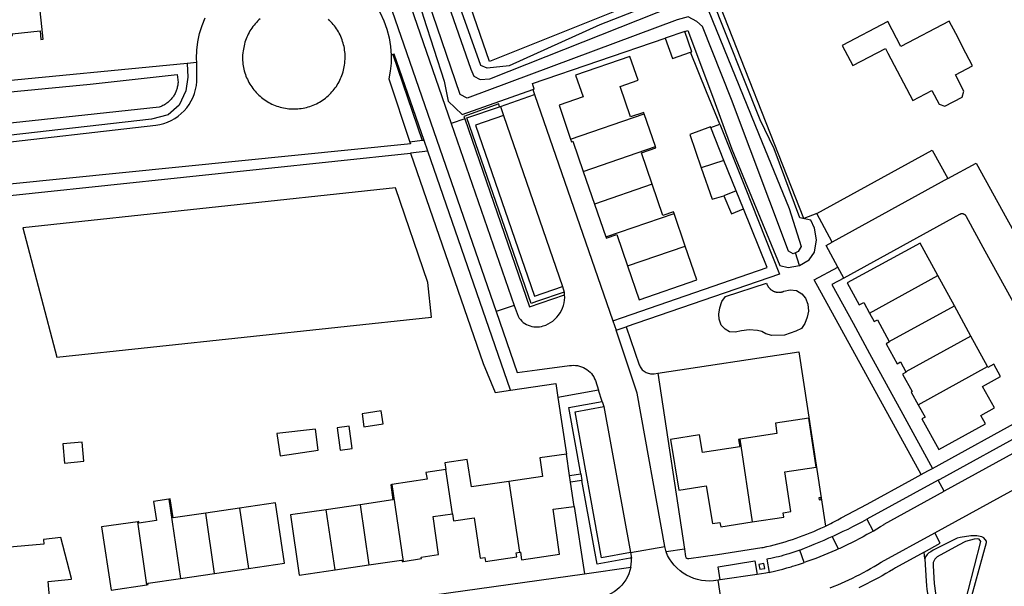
# Model space of a CAD drawing. Header units: metres. Extents: x 174255 to 175175, y 462028 to 462911.
# Tile 173 of 256: x 175051.101 to 175052.637, y 462725.603 to 462726.487. Entities that reach past the tile are written whole.
import ezdxf

# ---------------------------------------------------------------- set-up
doc = ezdxf.new("R2010")
doc.units = ezdxf.units.M
doc.layers.add('N-XX-AL-LIJN_0.20-G', color=7, linetype='Continuous', lineweight=25)

# ---------------------------------------------------------------- blocks, each defined once
blk = doc.blocks.new('Situatie')
at = {"lineweight": -3}
for p, q in [((-4.3639, 12.8216), (-4.318, 12.6873)), ((-4.1957, 12.7408), (-4.1426, 12.7592)), ((-4.1957, 12.7408), (-4.1909, 12.7268)), ((-4.1909, 12.7268), (-4.0991, 12.4595)), ((-4.0865, 12.6896), (-3.9715, 12.7291)), ((-3.9539, 12.6781), (-3.9715, 12.7291)), ((-4.2515, 12.7215), (-4.2726, 12.7142)), ((-4.0666, 12.6393), (-3.9539, 12.6781)), ((-4.3094, 12.6709), (-4.3362, 12.668)), ((-3.847, 12.6563), (-3.8824, 12.6449)), ((-3.8282, 12.6088), (-3.847, 12.6563)), ((-4.0666, 12.6393), (-4.0491, 12.5883)), ((-3.9591, 12.6193), (-4.0491, 12.5883)), ((-3.4976, 12.628), (-3.6781, 12.5289)), ((-4.0491, 12.5883), (-4.0315, 12.5372)), ((-4.0315, 12.5372), (-3.9249, 12.5738)), ((-3.9074, 12.5228), (-3.9249, 12.5738)), ((-3.9974, 12.4918), (-3.9074, 12.5228)), ((-3.7291, 12.4922), (-3.7353, 12.5123)), ((-3.6598, 12.4728), (-3.6693, 12.49)), ((-3.62, 12.418), (-3.5133, 12.4768)), ((-3.4875, 12.4293), (-3.5133, 12.4768)), ((-4.0991, 12.4595), (-4.0962, 12.4509)), ((-4.1744, 12.4301), (-4.2028, 12.4203)), ((-3.589, 12.3735), (-3.4875, 12.4293)), ((-3.4617, 12.3819), (-3.4875, 12.4293)), ((-4.0203, 12.406), (-4.0152, 12.3914)), ((-4.0152, 12.3914), (-3.9995, 12.3968)), ((-3.4617, 12.3819), (-3.5631, 12.3261)), ((-3.4359, 12.3345), (-3.4617, 12.3819)), ((-3.5442, 12.2748), (-3.4359, 12.3345)), ((-4.037, 12.2801), (-4.0344, 12.2721)), ((-3.5218, 12.1756), (-3.3153, 12.2893)), ((-4.0344, 12.2721), (-3.9929, 12.044)), ((-3.8224, 12.2212), (-3.8029, 12.0919)), ((-3.3605, 12.2186), (-3.5036, 12.1398)), ((-4.2708, 12.1047), (-4.281, 12.1739)), ((-4.1827, 12.1553), (-4.1662, 12.0446)), ((-4.3654, 12.1504), (-4.3478, 12.0304)), ((-4.7132, 12.1276), (-4.695, 12.0038)), ((-4.603, 12.1136), (-4.6559, 12.1058)), ((-4.603, 12.1136), (-4.5891, 12.0195)), ((-4.4149, 12.1188), (-4.4678, 12.1111)), ((-4.454, 12.0171), (-4.4678, 12.1111)), ((-4.4149, 12.1188), (-4.4011, 12.0249)), ((-4.0807, 12.1158), (-4.0649, 12.011)), ((-4.642, 12.0116), (-4.6559, 12.1058)), ((-4.7476, 11.9937), (-4.762, 12.0921)), ((-3.6683, 12.0497), (-3.6781, 12.0692)), ((-3.9929, 12.044), (-3.9391, 12.0538)), ((-3.9375, 12.0454), (-3.9391, 12.0538)), ((-3.9087, 12.0493), (-3.9375, 12.0454)), ((-3.7221, 12.0285), (-3.7289, 12.0481)), ((-3.9929, 12.044), (-3.9914, 12.0356)), ((-4.642, 12.0116), (-4.5891, 12.0195)), ((-4.454, 12.0171), (-4.4011, 12.0249)), ((-4.0649, 12.011), (-3.9926, 12.0211)), ((-4.695, 12.0038), (-4.642, 12.0116)), ((-3.7951, 12.01), (-3.8532, 12.0014)), ((-3.8532, 12.0014), (-3.8561, 12.0009)), ((-3.8488, 11.9515), (-3.8561, 12.0009))]:
    blk.add_line(p, q, dxfattribs=at)
for points in [[(-4.6578, 13.9411), (-4.6347, 13.4476), (-4.6345, 13.4417), (-4.6338, 13.4359), (-4.6326, 13.4302), (-4.6309, 13.4246), (-4.6287, 13.4191), (-4.6261, 13.4139), (-4.623, 13.4089), (-4.6196, 13.4042), (-4.6157, 13.3997), (-4.5067, 13.2912), (-4.505, 13.2894), (-4.5035, 13.2875), (-4.5022, 13.2854), (-4.5011, 13.2832), (-4.5002, 13.281), (-4.2028, 12.4203)], [(-4.6277, 13.9415), (-4.6045, 13.443), (-4.6039, 13.4394), (-4.603, 13.4359), (-4.6018, 13.4325), (-4.6003, 13.4292), (-4.5985, 13.4261), (-4.5964, 13.4232), (-4.594, 13.4204), (-4.4856, 13.3125), (-4.4821, 13.3087), (-4.479, 13.3047), (-4.4762, 13.3004), (-4.4738, 13.2958), (-4.4719, 13.2911), (-4.2726, 12.7142), (-4.1744, 12.4301)], [(-3.702, 12.5735), (-3.7222, 12.566), (-3.8726, 12.9482), (-3.9008, 12.9364), (-4.2131, 12.8109), (-4.3499, 13.2076), (-4.4423, 13.4761), (-4.5737, 13.4756), (-4.5967, 13.942)], [(-5.0352, 12.8431), (-4.9576, 12.8516), (-4.9579, 12.8542), (-4.9143, 12.8588), (-4.913, 12.8454), (-4.9096, 12.8458), (-4.9423, 13.1564), (-5.0958, 13.1401), (-5.0352, 12.8431)], [(-4.3308, 12.993), (-4.3382, 12.9839), (-4.343, 12.9679), (-4.3159, 12.8803), (-4.2836, 12.7801), (-4.2774, 12.7492), (-4.2554, 12.7279), (-4.1454, 12.7671), (-4.1453, 12.7672), (-4.1432, 12.7679), (-4.1458, 12.7768), (-3.9386, 12.8473)], [(-3.7291, 12.4922), (-3.7143, 12.5013), (-3.706, 12.5133), (-3.7027, 12.5325), (-3.7056, 12.5506), (-3.7117, 12.5634), (-3.7284, 12.5667), (-3.7688, 12.6745), (-3.7905, 12.7196), (-3.868, 12.915), (-3.8775, 12.9238), (-3.8939, 12.9258), (-4.0408, 12.8682), (-4.1825, 12.8042), (-4.2167, 12.8006), (-4.2266, 12.8049), (-4.2935, 12.9938), (-4.2991, 12.9984), (-4.3079, 13.0004), (-4.3308, 12.993)], [(-4.3239, 12.9827), (-4.3078, 12.9871), (-4.2419, 12.7991), (-4.2372, 12.7878), (-4.2274, 12.7829), (-4.2125, 12.7841), (-3.8933, 12.911), (-3.884, 12.9114), (-3.8776, 12.9056), (-3.7934, 12.6983), (-3.7455, 12.5812), (-3.7266, 12.5221), (-3.7312, 12.5142), (-3.7353, 12.5123)], [(-3.7353, 12.5123), (-3.739, 12.5105), (-3.7464, 12.5147), (-3.8353, 12.7514), (-3.8808, 12.8656), (-3.8892, 12.8733), (-3.9027, 12.8804), (-3.9201, 12.8761), (-4.2477, 12.7536), (-4.2586, 12.7595), (-4.33, 12.9684), (-4.3286, 12.9754), (-4.3239, 12.9827)], [(-5.0064, 12.6805), (-4.7337, 12.7113), (-4.7275, 12.7123), (-4.7213, 12.714), (-4.7154, 12.7161), (-4.7096, 12.7188), (-4.7041, 12.7219), (-4.6989, 12.7255), (-4.694, 12.7296), (-4.6894, 12.734), (-4.6853, 12.7388), (-4.6816, 12.744), (-4.6784, 12.7494), (-4.6756, 12.7552), (-4.6733, 12.7611), (-4.6716, 12.7672), (-4.6704, 12.7734), (-4.6698, 12.7798), (-4.6696, 12.7861), (-4.67, 12.8096), (-4.6701, 12.8158), (-4.6696, 12.8288), (-4.668, 12.8417), (-4.6654, 12.8544), (-4.6616, 12.8669), (-4.6568, 12.879)], [(-4.3985, 12.9103), (-4.3905, 12.899), (-4.3836, 12.8871), (-4.3778, 12.8745), (-4.3731, 12.8615), (-4.3697, 12.8481), (-4.3675, 12.8345), (-4.3665, 12.8207), (-4.3667, 12.8082), (-4.368, 12.7958), (-4.3702, 12.7836), (-4.3372, 12.6852)], [(-4.5576, 12.7471), (-4.5552, 12.7457), (-4.5527, 12.7445), (-4.5501, 12.7434), (-4.5476, 12.7423), (-4.545, 12.7413), (-4.5424, 12.7405), (-4.5397, 12.7397), (-4.537, 12.739), (-4.5343, 12.7384), (-4.5316, 12.7379), (-4.5288, 12.7375), (-4.5261, 12.7372), (-4.5233, 12.7369), (-4.5206, 12.7368), (-4.5178, 12.7368), (-4.515, 12.7368), (-4.5122, 12.737), (-4.5095, 12.7373), (-4.5067, 12.7376), (-4.504, 12.7381), (-4.5013, 12.7386), (-4.4986, 12.7393), (-4.4959, 12.74), (-4.4933, 12.7408), (-4.4906, 12.7417), (-4.4881, 12.7428), (-4.4855, 12.7438), (-4.483, 12.745), (-4.4805, 12.7463), (-4.4781, 12.7476), (-4.4758, 12.7491), (-4.4734, 12.7506), (-4.4712, 12.7522), (-4.469, 12.7539), (-4.4668, 12.7556), (-4.4647, 12.7574), (-4.4627, 12.7593), (-4.4607, 12.7613), (-4.4589, 12.7633), (-4.457, 12.7654), (-4.4553, 12.7676), (-4.4536, 12.7698), (-4.452, 12.7721), (-4.4505, 12.7744), (-4.4491, 12.7768), (-4.4478, 12.7792), (-4.4465, 12.7817), (-4.4453, 12.7842), (-4.4443, 12.7867), (-4.4433, 12.7893), (-4.4423, 12.7919), (-4.4415, 12.7946), (-4.4408, 12.7973), (-4.4402, 12.8), (-4.4396, 12.8027), (-4.4392, 12.8054), (-4.4389, 12.8082), (-4.4386, 12.8109), (-4.4383, 12.8149), (-4.4383, 12.8177), (-4.4383, 12.8205), (-4.4385, 12.8232), (-4.4387, 12.826), (-4.4391, 12.8287), (-4.4395, 12.8315), (-4.44, 12.8342), (-4.4406, 12.8369), (-4.4414, 12.8396), (-4.4422, 12.8422), (-4.4431, 12.8448), (-4.4441, 12.8474), (-4.4451, 12.85), (-4.4463, 12.8525), (-4.4476, 12.855), (-4.4489, 12.8574), (-4.4503, 12.8598), (-4.4518, 12.8621), (-4.4534, 12.8644), (-4.4551, 12.8666), (-4.4568, 12.8688), (-4.4586, 12.8709), (-4.4605, 12.8729), (-4.4625, 12.8749), (-4.4645, 12.8768)], [(-4.5709, 12.8777), (-4.5729, 12.8758), (-4.5749, 12.8739), (-4.5768, 12.8719), (-4.5787, 12.8698), (-4.5804, 12.8677), (-4.5821, 12.8655), (-4.5838, 12.8632), (-4.5853, 12.8609), (-4.5868, 12.8586), (-4.5882, 12.8562), (-4.5895, 12.8537), (-4.5907, 12.8512), (-4.5918, 12.8487), (-4.5928, 12.8461), (-4.5938, 12.8435), (-4.5946, 12.8409), (-4.5954, 12.8382), (-4.5961, 12.8355), (-4.5966, 12.8328), (-4.5971, 12.8301), (-4.5975, 12.8274), (-4.5978, 12.8246), (-4.5983, 12.8208), (-4.5984, 12.818), (-4.5984, 12.8153), (-4.5983, 12.8125), (-4.5981, 12.8097), (-4.5978, 12.807), (-4.5974, 12.8042), (-4.5969, 12.8015), (-4.5963, 12.7988), (-4.5957, 12.7961), (-4.5949, 12.7934), (-4.594, 12.7908), (-4.5931, 12.7882), (-4.5921, 12.7856), (-4.5909, 12.7831), (-4.5897, 12.7806), (-4.5884, 12.7781), (-4.5871, 12.7757), (-4.5856, 12.7734), (-4.584, 12.7711), (-4.5824, 12.7688), (-4.5807, 12.7666), (-4.5789, 12.7645), (-4.5771, 12.7625), (-4.5752, 12.7604), (-4.5732, 12.7585), (-4.5711, 12.7566), (-4.569, 12.7549), (-4.5669, 12.7531), (-4.5646, 12.7515), (-4.5623, 12.7499), (-4.56, 12.7485), (-4.5576, 12.7471)], [(-3.4694, 12.8241), (-3.4854, 12.8545), (-3.4956, 12.8741), (-3.5712, 12.8345), (-3.5915, 12.8733), (-3.6625, 12.8359), (-3.6459, 12.8049), (-3.5949, 12.8311), (-3.5911, 12.8241), (-3.5522, 12.7498), (-3.5224, 12.7654), (-3.5112, 12.7441), (-3.5023, 12.7413), (-3.4754, 12.7554), (-3.4725, 12.7648), (-3.4858, 12.7903), (-3.459, 12.8043), (-3.4694, 12.8241)], [(-3.9082, 12.8576), (-3.9083, 12.8579), (-3.9386, 12.8474), (-3.9386, 12.8473), (-3.9386, 12.8473), (-3.9276, 12.8155), (-3.8991, 12.8253), (-3.8971, 12.826), (-3.9082, 12.8576)], [(-3.9082, 12.8576), (-3.9036, 12.8592), (-3.8647, 12.7569), (-3.8347, 12.6739), (-3.76, 12.4925), (-3.7469, 12.4893), (-3.7291, 12.4922)], [(-4.3152, 12.6876), (-4.3617, 12.8223), (-4.3639, 12.8216), (-4.3665, 12.8207)], [(-3.9715, 12.7291), (-3.9722, 12.7314), (-3.9927, 12.7246), (-4.009, 12.772), (-3.9811, 12.7816), (-3.9939, 12.8187), (-4.0787, 12.7894), (-4.067, 12.7556), (-4.1044, 12.7426), (-4.0865, 12.6896)], [(-3.8676, 12.7081), (-3.8537, 12.7129), (-3.8744, 12.7635), (-3.8991, 12.8253)], [(-4.6849, 12.808), (-4.6838, 12.7862), (-4.687, 12.7649), (-4.6972, 12.7425), (-4.7143, 12.7278), (-4.7403, 12.7207), (-4.9831, 12.6934), (-4.995, 12.6973), (-5.0016, 12.7068), (-5.0076, 12.743)], [(-4.67, 12.8096), (-4.6849, 12.808), (-4.9979, 12.7774), (-4.9988, 12.7773)], [(-4.6992, 12.7768), (-4.6994, 12.7753), (-4.6996, 12.7738), (-4.6998, 12.7723), (-4.7002, 12.7709), (-4.7005, 12.7694), (-4.7009, 12.7679), (-4.7014, 12.7665), (-4.7019, 12.7651), (-4.7025, 12.7637), (-4.7031, 12.7623), (-4.7038, 12.7609), (-4.7045, 12.7596), (-4.7053, 12.7583), (-4.7061, 12.757), (-4.7069, 12.7558), (-4.7078, 12.7546), (-4.7088, 12.7534), (-4.7097, 12.7522), (-4.7108, 12.7511), (-4.7118, 12.75), (-4.7129, 12.749), (-4.714, 12.748), (-4.7152, 12.747), (-4.7164, 12.7461), (-4.7176, 12.7452), (-4.7189, 12.7443), (-4.7202, 12.7435), (-4.7215, 12.7428), (-4.7228, 12.7421), (-4.7242, 12.7414), (-4.7256, 12.7408), (-4.727, 12.7403), (-4.7284, 12.7397), (-4.9749, 12.7129)], [(-4.9934, 12.7606), (-4.8364, 12.7753), (-4.7003, 12.7907), (-4.6991, 12.7783), (-4.6992, 12.7768)], [(-4.1454, 12.7671), (-4.1426, 12.7592), (-4.0203, 12.406), (-4.0052, 12.4113), (-3.7797, 12.4893), (-3.8164, 12.5807)], [(-4.1972, 12.7403), (-4.1986, 12.7446), (-4.2528, 12.7252), (-4.2515, 12.7215)], [(-4.0962, 12.4509), (-4.1396, 12.4361), (-4.1482, 12.4332), (-4.2482, 12.7227), (-4.1972, 12.7403), (-4.1957, 12.7408)], [(-4.1909, 12.7268), (-4.2348, 12.7116), (-4.1425, 12.4445), (-4.0991, 12.4595)], [(-4.2515, 12.7215), (-4.1508, 12.428), (-4.0957, 12.4467)], [(-3.8537, 12.7129), (-3.8339, 12.6636), (-3.8141, 12.614), (-3.7933, 12.5617), (-3.7605, 12.4789), (-3.9995, 12.3968)], [(-3.847, 12.6563), (-3.8676, 12.7081), (-3.8679, 12.7087), (-3.9004, 12.697), (-3.8824, 12.6449)], [(-4.3372, 12.6852), (-4.3362, 12.6821), (-4.3409, 12.6816), (-5.0503, 12.6104)], [(-4.1804, 12.2975), (-4.3094, 12.6709), (-4.3152, 12.6876), (-4.318, 12.6873), (-4.3372, 12.6852)], [(-4.0865, 12.6896), (-4.0851, 12.6856), (-4.0828, 12.6864), (-4.0666, 12.6393)], [(-3.9591, 12.6193), (-3.976, 12.6681), (-3.9532, 12.676), (-3.9539, 12.6781)], [(-6.5801, 12.4293), (-6.5746, 12.4312), (-6.569, 12.4328), (-6.5634, 12.4341), (-5.1057, 12.5891), (-5.0456, 12.5957), (-5.0452, 12.5929), (-4.3362, 12.668), (-4.223, 12.3395), (-4.2039, 12.294), (-4.1804, 12.2975), (-4.1096, 12.3081), (-4.1063, 12.2862), (-4.093, 12.1978)], [(-3.6781, 12.5289), (-3.702, 12.5735), (-3.522, 12.6724), (-3.4976, 12.628)], [(-3.4976, 12.628), (-3.4536, 12.6522), (-3.4057, 12.5654), (-3.3923, 12.5409), (-3.3664, 12.4935), (-3.3406, 12.4472), (-3.34, 12.4461), (-3.3278, 12.4239), (-3.3141, 12.399), (-3.2907, 12.3566), (-3.2717, 12.3222), (-3.2717, 12.3222), (-3.2679, 12.3153)], [(-3.8824, 12.6449), (-3.8654, 12.5957), (-3.8472, 12.601)], [(-3.9249, 12.5738), (-3.9258, 12.5762), (-3.9423, 12.5704), (-3.9591, 12.6192), (-3.9591, 12.6193)], [(-4.309, 12.4658), (-4.3595, 12.6134), (-4.9412, 12.5514), (-4.8885, 12.349), (-4.3033, 12.4115), (-4.309, 12.4658)], [(-3.8164, 12.5807), (-3.8282, 12.6088), (-3.8472, 12.601), (-3.8352, 12.5728), (-3.8164, 12.5807)], [(-3.3873, 12.4204), (-3.4393, 12.515), (-3.4687, 12.5686), (-3.469, 12.5692), (-3.4694, 12.5698), (-3.4698, 12.5703), (-3.4703, 12.5708), (-3.4708, 12.5713), (-3.4714, 12.5717), (-3.4719, 12.572), (-3.4725, 12.5723), (-3.4732, 12.5726), (-3.4738, 12.5728), (-3.4745, 12.5729), (-3.4752, 12.573), (-3.4758, 12.573), (-3.4765, 12.573), (-3.4772, 12.5729), (-3.4779, 12.5727), (-3.4785, 12.5725), (-3.4791, 12.5722), (-3.4797, 12.5719), (-3.6598, 12.4728)], [(-4.0315, 12.5372), (-4.0308, 12.535), (-4.0141, 12.5407), (-3.9974, 12.4918)], [(-3.6693, 12.49), (-3.6878, 12.5236), (-3.6781, 12.5289)], [(-3.5133, 12.4768), (-3.5409, 12.5274), (-3.6549, 12.4653), (-3.636, 12.4307), (-3.629, 12.4346), (-3.62, 12.418)], [(-3.9974, 12.4918), (-3.9794, 12.439), (-3.8892, 12.4699), (-3.9074, 12.5228)], [(-3.5391, 12.1661), (-3.7062, 12.4698), (-3.6693, 12.49)], [(-3.754, 12.4519), (-3.7534, 12.4522), (-3.7438, 12.4546), (-3.7338, 12.4532), (-3.7255, 12.4482), (-3.7198, 12.4412), (-3.7164, 12.4319), (-3.7151, 12.421), (-3.7171, 12.4118), (-3.7206, 12.4019), (-3.7261, 12.3942), (-3.7347, 12.3897), (-3.7526, 12.3837), (-3.7722, 12.383), (-3.7817, 12.3856), (-3.7877, 12.3891), (-3.7947, 12.3911), (-3.8078, 12.3917), (-3.8195, 12.3904), (-3.8295, 12.3883), (-3.8382, 12.3889), (-3.8452, 12.3928), (-3.8514, 12.3991), (-3.8543, 12.4084), (-3.8552, 12.4166), (-3.8535, 12.4263), (-3.8502, 12.4359), (-3.8447, 12.4439), (-3.7808, 12.4649), (-3.7803, 12.464), (-3.7801, 12.4634), (-3.7799, 12.4627), (-3.7796, 12.4621), (-3.7793, 12.4615), (-3.779, 12.4609), (-3.7786, 12.4603), (-3.7783, 12.4597), (-3.7779, 12.4591), (-3.7775, 12.4585), (-3.7771, 12.458), (-3.7766, 12.4575), (-3.7762, 12.4569), (-3.7757, 12.4564), (-3.7752, 12.4559), (-3.7747, 12.4555), (-3.7742, 12.455), (-3.7736, 12.4546), (-3.7731, 12.4542), (-3.7725, 12.4538), (-3.7719, 12.4534), (-3.7713, 12.4531), (-3.7707, 12.4527), (-3.7701, 12.4524), (-3.7695, 12.4521), (-3.7689, 12.4519), (-3.7682, 12.4516), (-3.7676, 12.4514), (-3.7669, 12.4512), (-3.7662, 12.451), (-3.7655, 12.4509), (-3.7649, 12.4507), (-3.7642, 12.4506), (-3.7635, 12.4506), (-3.7628, 12.4505), (-3.7621, 12.4505), (-3.7614, 12.4504), (-3.7607, 12.4505), (-3.7601, 12.4505), (-3.7594, 12.4506), (-3.7587, 12.4506), (-3.758, 12.4508), (-3.7573, 12.4509), (-3.7566, 12.451), (-3.756, 12.4512), (-3.7553, 12.4514), (-3.7547, 12.4516), (-3.754, 12.4519)], [(-3.6598, 12.4728), (-3.6786, 12.4625), (-3.6456, 12.4021), (-3.6197, 12.3547), (-3.5938, 12.3074), (-3.5679, 12.26), (-3.5218, 12.1756)], [(-4.1744, 12.4301), (-4.1685, 12.413), (-4.1668, 12.4103), (-4.1648, 12.4079), (-4.1626, 12.4056), (-4.1602, 12.4035), (-4.1577, 12.4018), (-4.1552, 12.4003), (-4.1525, 12.399), (-4.1497, 12.398), (-4.1468, 12.3972), (-4.1438, 12.3967), (-4.1409, 12.3964), (-4.1379, 12.3964), (-4.1349, 12.3967), (-4.132, 12.3972), (-4.1291, 12.398), (-4.1251, 12.3994), (-4.1212, 12.4012), (-4.1176, 12.4033), (-4.1141, 12.4057), (-4.1108, 12.4085), (-4.1079, 12.4115), (-4.1051, 12.4148), (-4.1027, 12.4183), (-4.1007, 12.422), (-4.0989, 12.4258), (-4.0975, 12.4299), (-4.0965, 12.434), (-4.0959, 12.4382), (-4.0956, 12.4424), (-4.0957, 12.4467), (-4.0958, 12.4481), (-4.096, 12.4495), (-4.0962, 12.4509)], [(-4.2028, 12.4203), (-4.17, 12.3254), (-4.1388, 12.3294), (-4.088, 12.336), (-4.0848, 12.3364), (-4.0817, 12.3365), (-4.0785, 12.3364), (-4.0754, 12.336), (-4.0723, 12.3353), (-4.0693, 12.3343), (-4.0663, 12.3331), (-4.0635, 12.3316), (-4.0609, 12.3299), (-4.0584, 12.328), (-4.0561, 12.3258), (-4.0539, 12.3235), (-4.052, 12.321), (-4.0503, 12.3183), (-4.0489, 12.3155), (-4.0477, 12.3126), (-4.0428, 12.2977), (-4.1063, 12.2862)], [(-3.62, 12.418), (-3.6128, 12.4048), (-3.6076, 12.4076), (-3.589, 12.3735)], [(-3.9391, 12.0538), (-3.9825, 12.2929), (-4.0152, 12.3914)], [(-3.9995, 12.3968), (-3.9792, 12.3375), (-3.9785, 12.3358), (-3.9777, 12.3341), (-3.9768, 12.3325), (-3.9757, 12.3311), (-3.9745, 12.3297), (-3.9731, 12.3284), (-3.9717, 12.3273), (-3.9702, 12.3262), (-3.9686, 12.3254), (-3.9669, 12.3246), (-3.9652, 12.324), (-3.9634, 12.3236), (-3.9616, 12.3233), (-3.9597, 12.3232), (-3.9579, 12.3232), (-3.9561, 12.3234), (-3.9501, 12.3243), (-3.9087, 12.0493)], [(-3.589, 12.3735), (-3.5888, 12.3731), (-3.594, 12.3703), (-3.5769, 12.3389), (-3.5716, 12.3418), (-3.5631, 12.3261)], [(-3.9501, 12.3243), (-3.73, 12.3575), (-3.6885, 12.0856)], [(-3.5333, 12.0343), (-3.5347, 12.045), (-3.5094, 12.0589), (-3.518, 12.0747), (-3.4315, 12.1222), (-3.0654, 12.3233), (-3.0577, 12.3276), (-3.021, 12.3482), (-3.0158, 12.3492), (-3.0107, 12.3497), (-3.0054, 12.3498), (-3.0003, 12.3493), (-2.9951, 12.3483), (-2.9901, 12.3469), (-2.9428, 12.184), (-2.8237, 11.7561), (-2.7678, 11.5527), (-2.7544, 11.5039), (-2.7092, 11.3471), (-2.6898, 11.2799), (-2.6799, 11.2243), (-2.6754, 11.1962), (-2.6694, 11.1528)], [(-3.4657, 11.9558), (-3.4372, 12.0596), (-3.4372, 12.0621), (-3.4394, 12.0646), (-3.4417, 12.0669), (-3.4445, 12.0687), (-3.4524, 12.0702), (-3.4615, 12.0702), (-3.4785, 12.0675), (-3.4832, 12.0667), (-3.5208, 12.0478), (-3.524, 12.0454), (-3.5272, 12.0437), (-3.5299, 12.041), (-3.5323, 12.0373), (-3.5333, 12.0343)], [(-3.5631, 12.3261), (-3.5629, 12.3258), (-3.5682, 12.3229), (-3.5534, 12.2957), (-3.5551, 12.2948), (-3.5442, 12.2748)], [(-3.5442, 12.2748), (-3.5331, 12.2556), (-3.5384, 12.2527), (-3.5119, 12.205), (-3.439, 12.2453), (-3.4459, 12.2584), (-3.425, 12.2699), (-3.4433, 12.3035), (-3.4153, 12.3188), (-3.4259, 12.3381), (-3.4351, 12.3331), (-3.4359, 12.3345)], [(-4.088, 12.1647), (-4.0706, 12.1673), (-4.0893, 12.2705), (-4.037, 12.2801), (-4.0428, 12.2977)], [(-4.4091, 12.2407), (-4.3789, 12.2451), (-4.3818, 12.2653), (-4.4119, 12.261), (-4.4091, 12.2407)], [(-3.9929, 12.044), (-4.038, 12.0358), (-4.0794, 12.264), (-4.0344, 12.2721)], [(-3.8029, 12.0919), (-3.7536, 12.0994), (-3.7547, 12.1062), (-3.7427, 12.1081), (-3.7521, 12.1702), (-3.7032, 12.1776), (-3.7148, 12.2542), (-3.7668, 12.2463), (-3.7644, 12.2302), (-3.8224, 12.2212)], [(-4.5397, 12.1954), (-4.4804, 12.204), (-4.4846, 12.2366), (-4.5447, 12.23), (-4.5397, 12.1954)], [(-4.4508, 12.239), (-4.4459, 12.2042), (-4.4273, 12.2068), (-4.4322, 12.2416), (-4.4508, 12.239)], [(-3.513, 12.157), (-3.5097, 12.1589), (-3.3697, 12.236)], [(-3.8224, 12.2212), (-3.8243, 12.2209), (-3.8225, 12.209), (-3.8804, 12.2003), (-3.885, 12.2281), (-3.9307, 12.2205), (-3.9175, 12.1414), (-3.8749, 12.1485), (-3.865, 12.0893), (-3.8533, 12.0913), (-3.8521, 12.0845), (-3.8029, 12.0919)], [(-4.8764, 12.1839), (-4.8459, 12.1867), (-4.8487, 12.2167), (-4.8791, 12.214), (-4.8764, 12.1839)], [(-4.1827, 12.1553), (-4.2413, 12.1466), (-4.2477, 12.1893), (-4.2825, 12.1842), (-4.281, 12.1739)], [(-4.1662, 12.0446), (-4.1645, 12.0448), (-4.1628, 12.0328), (-4.1035, 12.0416), (-4.1137, 12.1117), (-4.0807, 12.1158), (-4.0864, 12.1541), (-4.088, 12.1647), (-4.093, 12.1978), (-4.1346, 12.1921), (-4.1302, 12.1631), (-4.1827, 12.1553)], [(-4.281, 12.1739), (-4.3121, 12.1692), (-4.3105, 12.1586), (-4.3654, 12.1504)], [(-3.5391, 12.1661), (-3.529, 12.1716), (-3.5218, 12.1756)], [(-4.0706, 12.1673), (-4.0687, 12.1568), (-4.0864, 12.1541)], [(-3.9914, 12.0356), (-3.9936, 12.0352), (-4.0449, 12.0259), (-4.0687, 12.1568)], [(-3.9087, 12.0493), (-3.907, 12.0379), (-3.9066, 12.037), (-3.9064, 12.0364), (-3.9052, 12.0353), (-3.9037, 12.0346), (-3.9021, 12.0346), (-3.8572, 12.0413), (-3.7877, 12.0518), (-3.786, 12.0521), (-3.7802, 12.0534), (-3.7744, 12.0548), (-3.7687, 12.0562), (-3.763, 12.0578), (-3.7572, 12.0594), (-3.7516, 12.0611), (-3.7459, 12.0628), (-3.7402, 12.0646), (-3.7346, 12.0666), (-3.729, 12.0685), (-3.7235, 12.0706), (-3.7179, 12.0727), (-3.7124, 12.0749), (-3.7069, 12.0772), (-3.7015, 12.0796), (-3.6961, 12.082), (-3.6907, 12.0845), (-3.6885, 12.0856), (-3.6853, 12.0871), (-3.68, 12.0897), (-3.6774, 12.0911), (-3.6747, 12.0924), (-3.6695, 12.0952), (-3.6643, 12.0981), (-3.6237, 12.1197), (-3.5532, 12.1584), (-3.5391, 12.1661)], [(-3.624, 12.0961), (-3.6143, 12.0777), (-3.6085, 12.0811), (-3.6028, 12.0847), (-3.5972, 12.0882), (-3.597, 12.0883), (-3.5036, 12.1398), (-3.513, 12.157), (-3.624, 12.0961)], [(-4.3654, 12.1504), (-4.3672, 12.1501), (-4.3638, 12.1263), (-4.4149, 12.1188)], [(-4.7132, 12.1276), (-4.7372, 12.124), (-4.7328, 12.0943), (-4.7601, 12.0902), (-4.7604, 12.0924), (-4.762, 12.0921)], [(-4.6559, 12.1058), (-4.7065, 12.0984), (-4.7113, 12.1279), (-4.7132, 12.1276)], [(-3.696, 12.13), (-3.6992, 12.1295), (-3.6987, 12.1264), (-3.6955, 12.1268), (-3.696, 12.13)], [(-4.5891, 12.0195), (-4.533, 12.0278), (-4.5468, 12.1219), (-4.603, 12.1136)], [(-4.4678, 12.1111), (-4.5236, 12.1029), (-4.5098, 12.0089), (-4.454, 12.0171)], [(-4.3478, 12.0304), (-4.319, 12.0346), (-4.3194, 12.037), (-4.2924, 12.041), (-4.3011, 12.1003), (-4.2708, 12.1047)], [(-4.2708, 12.1047), (-4.2692, 12.0936), (-4.237, 12.0984), (-4.2277, 12.0355), (-4.2202, 12.0365), (-4.2193, 12.03), (-4.1702, 12.0372), (-4.1712, 12.0438), (-4.1662, 12.0446)], [(-3.6781, 12.0692), (-3.6758, 12.0703), (-3.6683, 12.0738), (-3.6608, 12.0773), (-3.6534, 12.0809), (-3.646, 12.0846), (-3.6386, 12.0884), (-3.6313, 12.0922), (-3.624, 12.0961)], [(-4.762, 12.0921), (-4.8183, 12.0844), (-4.8037, 11.9854), (-4.7476, 11.9937)], [(-4.9564, 11.9339), (-4.8964, 11.9397), (-4.902, 11.9991), (-4.8651, 12.0026), (-4.8653, 12.0036), (-4.8819, 12.0675), (-4.9092, 12.0647), (-4.9085, 12.0574), (-4.9679, 12.0521)], [(-3.4758, 11.9458), (-3.4462, 12.0616), (-3.4486, 12.0649), (-3.4517, 12.0655), (-3.4567, 12.065), (-3.4703, 12.0613), (-3.4811, 12.0555), (-3.5145, 12.0377), (-3.5182, 12.0338), (-3.5206, 12.0287), (-3.5206, 12.0233), (-3.5189, 11.9958), (-3.5154, 11.9693)], [(-3.6812, 11.9891), (-3.6753, 11.9915), (-3.6694, 11.9939), (-3.6636, 11.9964), (-3.6578, 11.999), (-3.652, 12.0017), (-3.6463, 12.0044), (-3.6406, 12.0072), (-3.6349, 12.0101), (-3.6293, 12.0131), (-3.6237, 12.0161), (-3.6182, 12.0192), (-3.6126, 12.0223), (-3.6072, 12.0256), (-3.6017, 12.0289), (-3.518, 12.0747)], [(-3.7289, 12.0481), (-3.7214, 12.051), (-3.7137, 12.054), (-3.7061, 12.0571), (-3.6985, 12.0603), (-3.6909, 12.0635), (-3.6833, 12.0669), (-3.6781, 12.0692)], [(-3.6143, 12.0777), (-3.618, 12.0756), (-3.6239, 12.0722), (-3.6298, 12.0689), (-3.6358, 12.0657), (-3.6418, 12.0626), (-3.6478, 12.0595), (-3.6539, 12.0565), (-3.66, 12.0535), (-3.6662, 12.0507), (-3.6683, 12.0497)], [(-3.7289, 12.0481), (-3.746, 12.0423), (-3.7459, 12.0423), (-3.7498, 12.041), (-3.7538, 12.0398), (-3.7577, 12.0387), (-3.7617, 12.0377), (-3.7657, 12.0367), (-3.7697, 12.0358), (-3.7737, 12.035), (-3.7777, 12.0343), (-3.7801, 12.0339), (-3.7765, 12.0131)], [(-3.6683, 12.0497), (-3.6723, 12.0479), (-3.6786, 12.0452), (-3.6848, 12.0425), (-3.6911, 12.04), (-3.6974, 12.0375), (-3.7037, 12.0351), (-3.7101, 12.0327), (-3.7164, 12.0305), (-3.7221, 12.0285)], [(-4.4011, 12.0249), (-4.3505, 12.0324), (-4.3499, 12.0324), (-4.3495, 12.0301), (-4.3478, 12.0304)], [(-3.9926, 12.0211), (-3.9918, 12.0259), (-3.9914, 12.0307), (-3.9914, 12.0356)], [(-3.8561, 12.0009), (-3.8636, 11.9998), (-3.8698, 11.9996), (-3.876, 11.9999), (-3.8821, 12.0006), (-3.8882, 12.002), (-3.8941, 12.0038), (-3.8999, 12.0061), (-3.9054, 12.0089), (-3.9107, 12.0121), (-3.9156, 12.0158), (-3.9203, 12.0199), (-3.9246, 12.0244), (-3.9285, 12.0292), (-3.9319, 12.0343), (-3.935, 12.0397), (-3.9375, 12.0454)], [(-3.5347, 12.045), (-3.5793, 12.0204), (-3.5827, 12.0183), (-3.5885, 12.0148), (-3.5943, 12.0114), (-3.6002, 12.008), (-3.6061, 12.0047), (-3.6121, 12.0015), (-3.6181, 11.9983), (-3.6241, 11.9952), (-3.6302, 11.9922), (-3.6363, 11.9893)], [(-3.5333, 12.0343), (-3.5316, 11.9993), (-3.5309, 11.9928), (-3.5306, 11.9864), (-3.5296, 11.9808), (-3.5244, 11.9688), (-3.5178, 11.9548), (-3.516, 11.9495), (-3.517, 11.9405), (-3.5614, 11.764), (-3.611, 11.5815), (-3.6238, 11.5293), (-3.6345, 11.4863), (-3.6698, 11.3622), (-3.6841, 11.2798), (-3.6891, 11.2696), (-3.6899, 11.2672), (-3.6912, 11.2662), (-3.6943, 11.2645), (-3.7003, 11.2623), (-3.719, 11.2574), (-3.8689, 11.2452)], [(-3.9926, 12.0211), (-3.9939, 12.016), (-3.9956, 12.011), (-3.9978, 12.0062), (-4.0003, 12.0016), (-4.0033, 11.9973), (-4.0066, 11.9932), (-4.0102, 11.9894), (-4.0142, 11.986), (-4.0184, 11.9828), (-4.0229, 11.9801), (-4.0276, 11.9778), (-4.0325, 11.9759), (-4.0376, 11.9744), (-4.0427, 11.9733), (-4.0448, 11.973)], [(-3.8532, 12.0014), (-3.8563, 12.0221), (-3.7991, 12.031), (-3.7951, 12.01)], [(-3.7848, 12.0269), (-3.7924, 12.0255), (-3.7911, 12.018), (-3.7835, 12.0193), (-3.7848, 12.0269)], [(-3.7765, 12.0131), (-3.775, 12.0135), (-3.7684, 12.0151), (-3.7618, 12.0167), (-3.7553, 12.0184), (-3.7487, 12.0203), (-3.7422, 12.0221), (-3.74, 12.0228), (-3.7357, 12.0241), (-3.7293, 12.0261), (-3.7229, 12.0283), (-3.7221, 12.0285)], [(-5.3707, 11.8635), (-4.8445, 11.9146), (-4.8442, 11.9087), (-4.8178, 11.9113), (-4.8187, 11.9172), (-4.7504, 11.9245), (-4.5378, 11.9449), (-4.0649, 12.011)], [(-4.7476, 11.9937), (-4.7459, 11.994), (-4.7461, 11.9959), (-4.7458, 11.9963), (-4.695, 12.0038)], [(-3.7765, 12.0131), (-3.7816, 12.012), (-3.7951, 12.01)]]:
    blk.add_lwpolyline(points, dxfattribs=at)

msp = doc.modelspace()

# ---------------------------------------------------------------- block references
at = {"layer": 'N-XX-AL-LIJN_0.20-G'}
msp.add_blockref('Situatie', (175056.047, 462713.6112), dxfattribs=at)

doc.saveas('drawing.dxf')
